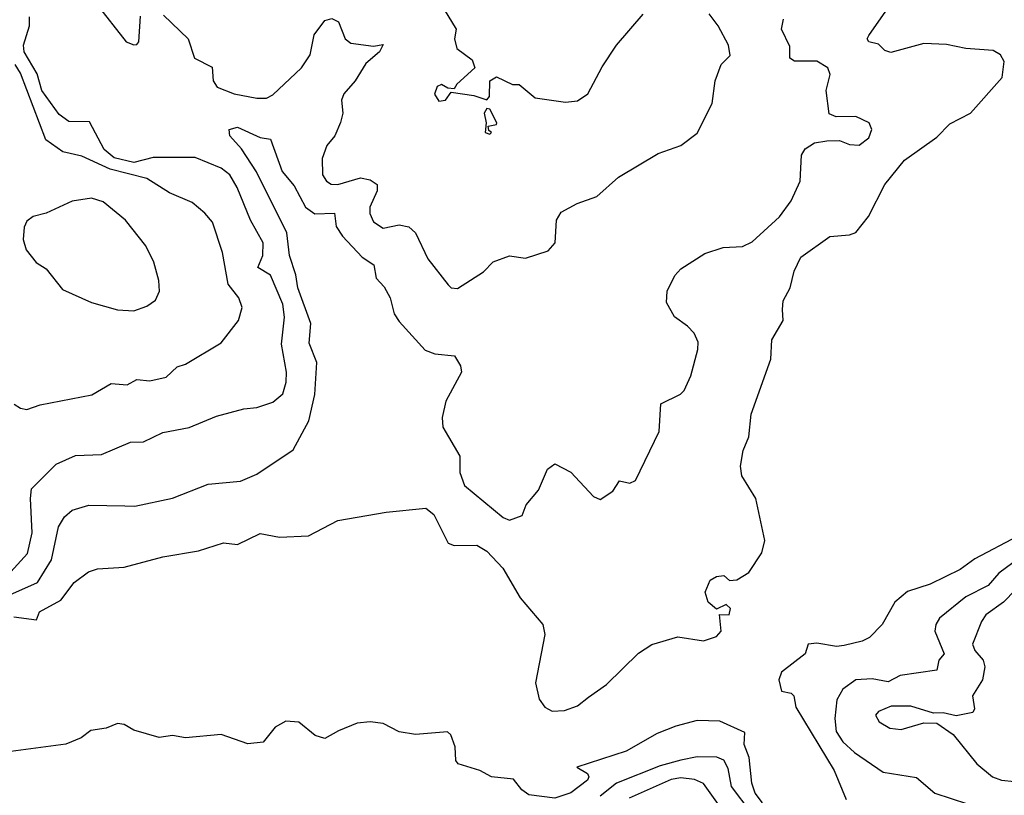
# Model space of a CAD drawing. Extents: x 1843161 to 1959474, y 907081 to 1016326.
# Tile 53 of 256: x 1859423 to 1862463, y 940188 to 942584. Entities that reach past the tile are written whole.
import ezdxf

# ---------------------------------------------------------------- set-up
doc = ezdxf.new("R2010")
doc.units = 0

msp = doc.modelspace()

# ---------------------------------------------------------------- linework, layer by layer
at = {"layer": '0CON20XD'}
for points in [[(1859405, 940738.9), (1859475, 940730), (1859484, 940755), (1859549.7, 940790.3), (1859591.4, 940845), (1859635, 940878), (1859662.7, 940887.3), (1859745, 940892.5), (1859865, 940924.5), (1859975, 940943.1), (1860052.2, 940967.8), (1860095, 940962.5), (1860165, 940996.4), (1860225, 940985.7), (1860315, 940989.6), (1860405, 941037.1), (1860555, 941062.8), (1860676.9, 941075), (1860701.4, 941055), (1860746.5, 940966.5), (1860765, 940960), (1860835, 940960.3), (1860865, 940941.8), (1860915, 940889.6), (1860967.9, 940797.9), (1861038.8, 940715), (1861044.3, 940685), (1861015.6, 940535), (1861027.5, 940485), (1861045, 940460), (1861067.5, 940447.5), (1861105, 940449.5), (1861145, 940464.6), (1861179.2, 940490.8), (1861235, 940529.7), (1861333.4, 940626.6), (1861375, 940653.4), (1861455, 940677), (1861534.7, 940665.3), (1861575, 940678.6), (1861588.6, 940695), (1861583.6, 940746.4), (1861613.3, 940745), (1861617.5, 940765), (1861605, 940777.5), (1861575, 940762.5), (1861548.8, 940785), (1861540, 940815), (1861555, 940852.5), (1861575, 940864), (1861597, 940867), (1861615, 940851.2), (1861637, 940853), (1861675, 940876), (1861715, 940936.7), (1861724, 940975), (1861695.8, 941105), (1861652.5, 941175), (1861649.2, 941205), (1861657.3, 941252.7), (1861674, 941295), (1861682, 941365), (1861742, 941535), (1861746, 941595), (1861780.8, 941655), (1861778.1, 941688.1), (1861780.8, 941715), (1861802.5, 941755), (1861815, 941807.5), (1861835, 941850), (1861925, 941913.8), (1861985, 941918.8), (1862005, 941926.7), (1862044.4, 941975.6), (1862095, 942074.5), (1862155, 942149.6), (1862255, 942220.5), (1862295, 942262.3), (1862359.3, 942295), (1862456.4, 942405), (1862462.9, 942455), (1862451.5, 942475), (1862428.9, 942488.9), (1862344.5, 942494.5), (1862285, 942507), (1862215, 942509.8), (1862112.8, 942482.8), (1862095, 942489.1), (1862075, 942508.4), (1862045.5, 942515.5), (1862040, 942525), (1862044.7, 942535), (1862105, 942620)], [(1859658.2, 942635), (1859751.2, 942515), (1859775, 942506.2), (1859785, 942506.7), (1859791.2, 942515), (1859796.2, 942595)], [(1860733.5, 942615), (1860770.6, 942555), (1860765.4, 942524.6), (1860772.8, 942495), (1860820, 942460), (1860828, 942435), (1860772.5, 942385), (1860765, 942370), (1860745, 942372.5), (1860725, 942383.8), (1860712.2, 942377.8), (1860704.1, 942354.1), (1860717.5, 942332.5), (1860737.5, 942335), (1860755, 942360), (1860825, 942350), (1860865, 942336.7), (1860873.8, 942346.2), (1860874.7, 942395.3), (1860895, 942407.5), (1860945, 942383.8), (1860965, 942383.3), (1861015, 942342), (1861108.8, 942328.8), (1861145, 942332.9), (1861177.5, 942355), (1861221.7, 942438.3), (1861265.7, 942505), (1861348.7, 942601.3)], [(1859392.6, 940807.4), (1859477.8, 940845), (1859520.8, 940915), (1859543, 941017), (1859561.6, 941048.4), (1859585, 941068.5), (1859636.1, 941083.9), (1859747.4, 941082.6), (1859778.5, 941081.5), (1859895, 941105.6), (1860005, 941148.9), (1860105, 941158.1), (1860155, 941180), (1860267.8, 941255), (1860316.2, 941345), (1860333.8, 941426.2), (1860340.6, 941525), (1860317.1, 941585), (1860321.8, 941645), (1860282.2, 941755), (1860276, 941796), (1860256.1, 941855), (1860247.9, 941925), (1860154, 942114), (1860108.2, 942185), (1860071.8, 942225), (1860070, 942245), (1860095, 942251.4), (1860165, 942220.4), (1860197.5, 942215), (1860233.5, 942115), (1860270.7, 942070.7), (1860305, 942004.7), (1860333.8, 941983.8), (1860395, 941985.7), (1860399.7, 941945), (1860419.5, 941915), (1860480.6, 941850.6), (1860516.2, 941826.2), (1860524, 941785), (1860548.3, 941758.3), (1860567, 941725), (1860579, 941675), (1860595, 941651.2), (1860675, 941563.1), (1860705, 941551.8), (1860765.8, 941545), (1860784.3, 941515), (1860787.5, 941495), (1860738.9, 941405), (1860727.5, 941355), (1860729.6, 941325), (1860781.9, 941235), (1860782.5, 941185), (1860796, 941145), (1860916.2, 941046.2), (1860935, 941037.5), (1860975, 941052.5), (1860986.7, 941085), (1861025, 941130), (1861052.9, 941195), (1861075, 941212), (1861125, 941185.6), (1861195, 941111.2), (1861215, 941101.2), (1861255, 941127.5), (1861275, 941159.2), (1861307.5, 941152.5), (1861325, 941160.8), (1861398.1, 941311.9), (1861402.8, 941397.2), (1861463.4, 941426.6), (1861475, 941438), (1861495, 941484), (1861517.2, 941565), (1861517.8, 941587.8), (1861505.4, 941615), (1861485, 941637.5), (1861445, 941665.8), (1861420.3, 941710.3), (1861422.5, 941745), (1861446.2, 941793.8), (1861465, 941814.4), (1861538.3, 941861.7), (1861595, 941880.5), (1861655, 941883.3), (1861685, 941897.5), (1861768.8, 941975), (1861805.3, 942024.7), (1861832.7, 942085), (1861837.1, 942165), (1861848.8, 942185), (1861876.8, 942203.2), (1861915, 942210), (1861955, 942210.8), (1861985, 942198), (1862015, 942196), (1862045, 942218.8), (1862054, 942245), (1862046.2, 942265), (1862005, 942284.3), (1861944.1, 942284.1), (1861922.7, 942292.7), (1861912.9, 942365), (1861925.6, 942415), (1861918.1, 942435), (1861885, 942455.9), (1861815.2, 942455.2), (1861801.4, 942465), (1861800.7, 942500.7), (1861775.4, 942555), (1861781.8, 942585)], [(1859395, 940877.9), (1859446.4, 940935), (1859461.7, 940998.3), (1859455.7, 941105), (1859459.4, 941135), (1859535, 941210.4), (1859595, 941237.7), (1859675, 941240.5), (1859765, 941278.5), (1859805, 941279.5), (1859865, 941309.1), (1859946.2, 941323.8), (1860030.5, 941359.5), (1860115, 941382.2), (1860155, 941385.6), (1860205, 941401.9), (1860235, 941428.1), (1860246.2, 941463.8), (1860246.8, 941495), (1860231.7, 941581.7), (1860240.5, 941665), (1860235.2, 941705), (1860197.5, 941795), (1860158.1, 941818.1), (1860173.4, 941855), (1860174.7, 941895), (1860135.2, 941965), (1860094.7, 942065), (1860071.3, 942105), (1860045, 942124.7), (1859965, 942157.7), (1859835, 942158.4), (1859775, 942142.2), (1859715, 942157.3), (1859683.2, 942183.2), (1859637.9, 942267.9), (1859575, 942269.5), (1859545, 942291.1), (1859491.2, 942365), (1859476.9, 942416.9), (1859436.8, 942485), (1859434.2, 942505), (1859453.1, 942565), (1859453, 942593)], [(1859867.3, 942597.3), (1859943.2, 942525), (1859963.1, 942465), (1860017.4, 942437.4), (1860020.6, 942395), (1860032.5, 942375), (1860085, 942355.3), (1860155, 942341.1), (1860185, 942341.8), (1860205, 942351.2), (1860293.5, 942435), (1860319.5, 942475), (1860332.5, 942537.5), (1860365, 942581.6), (1860387.1, 942587.1), (1860407.4, 942577.4), (1860428.2, 942525), (1860445, 942510.8), (1860515, 942501.9), (1860545, 942506.7), (1860534, 942485), (1860491.9, 942448.1), (1860459.2, 942395), (1860423.6, 942355), (1860416.5, 942335), (1860420.5, 942295), (1860413.9, 942266.1), (1860395.5, 942225), (1860371.1, 942195), (1860356.5, 942155), (1860358.2, 942105), (1860370, 942085), (1860385, 942075.4), (1860405, 942074.3), (1860475.3, 942095.3), (1860505, 942089.3), (1860527.1, 942075), (1860526.7, 942055), (1860504.4, 942005), (1860503.6, 941985), (1860515, 941959.4), (1860545, 941940), (1860595, 941950), (1860625, 941944.3), (1860645.3, 941925.3), (1860683.3, 941845), (1860745.8, 941765), (1860755.6, 941755.6), (1860775, 941753.3), (1860855.3, 941804.7), (1860885, 941835.8), (1860935, 941854.2), (1860985, 941846.7), (1861055, 941870), (1861076.2, 941895), (1861080.6, 941965), (1861095, 941988.8), (1861144.4, 942015.6), (1861205, 942037.5), (1861272.4, 942097.6), (1861395, 942170.6), (1861464.5, 942195.5), (1861515, 942233.8), (1861561.4, 942325), (1861570.8, 942395), (1861589.2, 942445), (1861616.4, 942473.6), (1861611.4, 942505), (1861579.6, 942565), (1861551.9, 942601.9)], [(1859405.8, 941395.8), (1859425, 941383.8), (1859445, 941380), (1859485.6, 941394.4), (1859645.4, 941424.6), (1859705, 941460), (1859755, 941456.2), (1859785, 941472.7), (1859825, 941467.9), (1859875, 941479.5), (1859908.8, 941511.2), (1859935, 941519.5), (1860045, 941585.6), (1860098.5, 941655), (1860109.4, 941695), (1860100, 941725), (1860066.9, 941766.9), (1860048.9, 941865), (1860017.9, 941957.9), (1859995, 941986.5), (1859955, 942019.4), (1859885, 942049.1), (1859815, 942093.5), (1859702.4, 942122.4), (1859615, 942162.1), (1859556, 942176), (1859503.1, 942213.1), (1859425, 942419.1), (1859408.6, 942445)], [(1860875, 942230), (1860880, 942235), (1860871.7, 942241.7), (1860870, 942255), (1860895, 942260), (1860896.2, 942265), (1860875, 942307.5), (1860865, 942310), (1860857.5, 942295), (1860863.3, 942265), (1860860, 942235), (1860875, 942230)], [(1859775, 941684), (1859815, 941698.8), (1859842.3, 941717.7), (1859854.2, 941745), (1859852.3, 941777.7), (1859836.9, 941835), (1859811.9, 941885), (1859749.4, 941965), (1859680.8, 942020.8), (1859645, 942032.3), (1859585, 942023.3), (1859505, 941985.8), (1859464.4, 941975.6), (1859445, 941961.2), (1859437, 941943), (1859433.8, 941905), (1859442.6, 941872.6), (1859473.4, 941833.4), (1859505, 941813.8), (1859555, 941750), (1859645, 941710), (1859725, 941687.5), (1859775, 941684)], [(1862505, 940988.8), (1862372.1, 940917.9), (1862327.5, 940885), (1862235, 940839.8), (1862165, 940817.3), (1862125, 940784), (1862086, 940715), (1862046.9, 940675), (1862025, 940663.8), (1861969.2, 940650.8), (1861945, 940647.3), (1861885, 940658.2), (1861857.5, 940655), (1861848.1, 940625), (1861775, 940568.5), (1861766.9, 940545), (1861775, 940509.4), (1861805, 940503.8), (1861813.8, 940495), (1861820.1, 940460.1), (1861937.6, 940265), (1861975.2, 940175.2)], [(1862528.9, 940935), (1862446.3, 940873.7), (1862413.5, 940836.5), (1862345, 940800.8), (1862263.5, 940735), (1862252.1, 940715), (1862249.3, 940695), (1862277.9, 940625), (1862261.5, 940605), (1862255, 940574.4), (1862141.6, 940558.4), (1862105, 940538.9), (1862055, 940547.5), (1862005, 940544.7), (1861964.3, 940515.7), (1861946.7, 940483.3), (1861940.4, 940425), (1861944.3, 940385), (1861965, 940352.9), (1862000.5, 940320.5), (1862089.3, 940259.3), (1862192.6, 940242.6), (1862249.2, 940195), (1862400, 940145)], [(1862535, 940860.8), (1862460.8, 940785), (1862406.8, 940745), (1862392.8, 940725), (1862365.2, 940655), (1862372.8, 940635), (1862397.7, 940605), (1862403.1, 940585), (1862395.7, 940544.3), (1862365.4, 940495), (1862371.1, 940455), (1862366.4, 940443.6), (1862315, 940433.2), (1862275, 940442.5), (1862245, 940441.4), (1862175, 940462.9), (1862113.6, 940463.6), (1862075, 940447.1), (1862065.8, 940435), (1862077.5, 940415), (1862110, 940395), (1862145, 940390.8), (1862215, 940411.4), (1862255, 940410.8), (1862306, 940376), (1862379.1, 940285), (1862426.9, 940245), (1862454.4, 940234.4), (1862495, 940230.2)], [(1861716.2, 940165), (1861694.3, 940195), (1861683.4, 940225), (1861675.9, 940305), (1861660.5, 940345), (1861662.1, 940382.1), (1861585, 940417.1), (1861515, 940419.3), (1861448.8, 940401.2), (1861391.6, 940378.4), (1861295.4, 940324.6), (1861143.3, 940275), (1861176.7, 940255), (1861180.7, 940245), (1861176.6, 940235), (1861125, 940195.4), (1861075, 940179), (1860995, 940189.6), (1860973.1, 940205), (1860947.5, 940237.5), (1860880, 940245), (1860843.3, 940265), (1860776.7, 940285), (1860770, 940295), (1860767.4, 940337.4), (1860754.4, 940374.4), (1860744.3, 940384.3), (1860645, 940375.7), (1860595, 940384.2), (1860545, 940409.4), (1860505, 940414.4), (1860465, 940410.6), (1860407, 940387)], [(1860407, 940387), (1860365, 940363.8), (1860335, 940372.5), (1860285, 940414.3), (1860245, 940417.1), (1860211.7, 940398.3), (1860175, 940352.2), (1860126.9, 940346.9), (1860045, 940376.2), (1859935, 940365.8), (1859895, 940372.5), (1859853.2, 940366.8), (1859775, 940388.6), (1859745, 940406.2), (1859725, 940410), (1859690, 940395), (1859642.3, 940387.7), (1859612.5, 940365), (1859565, 940346.2), (1859395, 940323.1)], [(1861682.2, 940135), (1861621, 940215), (1861611, 940271), (1861596.9, 940296.9), (1861575.9, 940305.9), (1861515, 940307.2), (1861465, 940296.3), (1861400.7, 940279.2), (1861265.4, 940225), (1861215, 940185.2)], [(1861620.4, 940105), (1861534, 940224), (1861507.1, 940237.1), (1861465, 940242.3), (1861435, 940237.2), (1861305, 940178.6)]]:
    msp.add_lwpolyline(points, dxfattribs=at)

doc.saveas('drawing.dxf')
